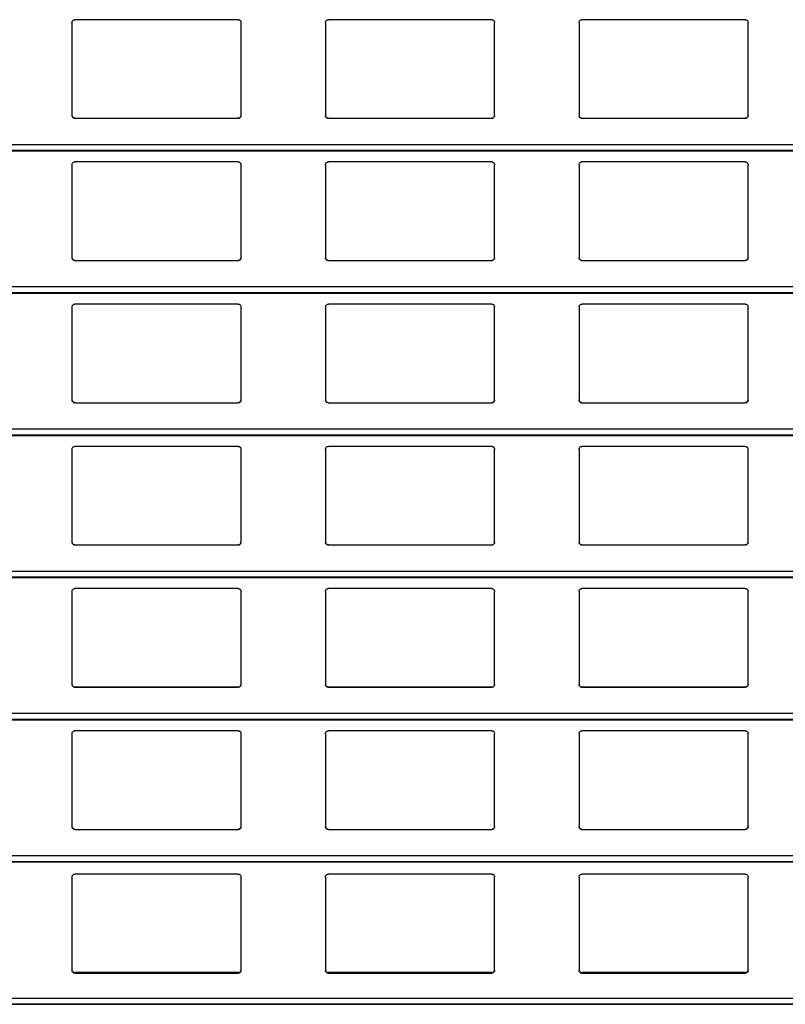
# Model space of a CAD drawing. Header units: millimetres. Extents: x 26 to 422, y 4 to 419.
# Tile 17 of 83: x 221.48 to 226.92, y 355.18 to 362.18. Entities that reach past the tile are written whole.
import ezdxf

# ---------------------------------------------------------------- set-up
doc = ezdxf.new("R2010")
doc.units = ezdxf.units.MM

msp = doc.modelspace()

# ---------------------------------------------------------------- linework, layer by layer
at = {"color": 7, "linetype": 'Continuous', "lineweight": 25}
for p, q in [((221.8545, 362.1559), (221.8545, 361.4959)), ((223.0345, 362.1759), (221.8745, 362.1759)), ((223.0545, 361.4959), (223.0545, 362.1559)), ((223.6545, 362.1559), (223.6545, 361.4959)), ((224.8345, 362.1759), (223.6745, 362.1759)), ((224.8545, 361.4959), (224.8545, 362.1559)), ((225.4545, 362.1559), (225.4545, 361.4959)), ((226.6345, 362.1759), (225.4745, 362.1759)), ((226.6545, 361.4959), (226.6545, 362.1559)), ((221.8745, 361.4759), (223.0345, 361.4759)), ((223.6745, 361.4759), (224.8345, 361.4759)), ((225.4745, 361.4759), (226.6345, 361.4759)), ((210.8795, 361.2442), (251.961, 361.2442)), ((223.0345, 361.1659), (221.8745, 361.1659)), ((224.8345, 361.1659), (223.6745, 361.1659)), ((226.6345, 361.1659), (225.4745, 361.1659)), ((221.8545, 361.1459), (221.8545, 360.4859)), ((223.0545, 360.4859), (223.0545, 361.1459)), ((223.6545, 361.1459), (223.6545, 360.4859)), ((224.8545, 360.4859), (224.8545, 361.1459)), ((225.4545, 361.1459), (225.4545, 360.4859)), ((226.6545, 360.4859), (226.6545, 361.1459)), ((221.8745, 360.4659), (223.0345, 360.4659)), ((223.6745, 360.4659), (224.8345, 360.4659)), ((225.4745, 360.4659), (226.6345, 360.4659)), ((210.8795, 360.2342), (251.961, 360.2342)), ((221.8545, 360.1359), (221.8545, 359.4759)), ((223.0345, 360.1559), (221.8745, 360.1559)), ((223.0545, 359.4759), (223.0545, 360.1359)), ((223.6545, 360.1359), (223.6545, 359.4759)), ((224.8345, 360.1559), (223.6745, 360.1559)), ((224.8545, 359.4759), (224.8545, 360.1359)), ((225.4545, 360.1359), (225.4545, 359.4759)), ((226.6345, 360.1559), (225.4745, 360.1559)), ((226.6545, 359.4759), (226.6545, 360.1359)), ((221.8745, 359.4559), (223.0345, 359.4559)), ((223.6745, 359.4559), (224.8345, 359.4559)), ((225.4745, 359.4559), (226.6345, 359.4559)), ((210.8795, 359.2242), (251.961, 359.2242)), ((223.0345, 359.1459), (221.8745, 359.1459)), ((224.8345, 359.1459), (223.6745, 359.1459)), ((226.6345, 359.1459), (225.4745, 359.1459)), ((221.8545, 359.1259), (221.8545, 358.4659)), ((223.0545, 358.4659), (223.0545, 359.1259)), ((223.6545, 359.1259), (223.6545, 358.4659)), ((224.8545, 358.4659), (224.8545, 359.1259)), ((225.4545, 359.1259), (225.4545, 358.4659)), ((226.6545, 358.4659), (226.6545, 359.1259)), ((221.8745, 358.4459), (223.0345, 358.4459)), ((223.6745, 358.4459), (224.8345, 358.4459)), ((225.4745, 358.4459), (226.6345, 358.4459)), ((210.8795, 358.2142), (251.961, 358.2142)), ((221.8545, 358.1159), (221.8545, 357.4559)), ((223.0345, 358.1359), (221.8745, 358.1359)), ((223.0545, 357.4559), (223.0545, 358.1159)), ((223.6545, 358.1159), (223.6545, 357.4559)), ((224.8345, 358.1359), (223.6745, 358.1359)), ((224.8545, 357.4559), (224.8545, 358.1159)), ((225.4545, 358.1159), (225.4545, 357.4559)), ((226.6345, 358.1359), (225.4745, 358.1359)), ((226.6545, 357.4559), (226.6545, 358.1159)), ((221.8745, 357.4359), (223.0345, 357.4359)), ((221.8745, 357.4359), (221.8745, 357.4359)), ((223.0345, 357.4359), (221.8745, 357.4359)), ((223.0345, 357.4359), (223.0345, 357.4359)), ((223.6745, 357.4359), (224.8345, 357.4359)), ((223.6745, 357.4359), (223.6745, 357.4359)), ((224.8345, 357.4359), (223.6745, 357.4359)), ((224.8345, 357.4359), (224.8345, 357.4359)), ((225.4745, 357.4359), (226.6345, 357.4359)), ((225.4745, 357.4359), (225.4745, 357.4359)), ((226.6345, 357.4359), (225.4745, 357.4359)), ((226.6345, 357.4359), (226.6345, 357.4359)), ((210.8795, 357.2042), (251.961, 357.2042)), ((221.8545, 357.1059), (221.8545, 356.4459)), ((223.0345, 357.1259), (221.8745, 357.1259)), ((223.0545, 356.4459), (223.0545, 357.1059)), ((223.6545, 357.1059), (223.6545, 356.4459)), ((224.8345, 357.1259), (223.6745, 357.1259)), ((224.8545, 356.4459), (224.8545, 357.1059)), ((225.4545, 357.1059), (225.4545, 356.4459)), ((226.6345, 357.1259), (225.4745, 357.1259)), ((226.6545, 356.4459), (226.6545, 357.1059)), ((221.8745, 356.4259), (223.0345, 356.4259)), ((223.6745, 356.4259), (224.8345, 356.4259)), ((225.4745, 356.4259), (226.6345, 356.4259)), ((210.8795, 356.1942), (251.961, 356.1942)), ((221.8545, 356.0876), (221.8545, 355.4243)), ((223.0345, 356.1083), (221.8745, 356.1083)), ((223.0545, 355.4243), (223.0545, 356.0876)), ((223.6545, 356.0876), (223.6545, 355.4243)), ((224.8345, 356.1083), (223.6745, 356.1083)), ((224.8545, 355.4243), (224.8545, 356.0876)), ((225.4545, 356.0876), (225.4545, 355.4243)), ((226.6345, 356.1083), (225.4745, 356.1083)), ((226.6545, 355.4243), (226.6545, 356.0876)), ((221.8745, 355.4084), (221.8745, 355.4048)), ((223.0345, 355.4084), (221.8745, 355.4084)), ((221.8745, 355.4048), (223.0345, 355.4048)), ((223.0345, 355.4048), (223.0345, 355.4084)), ((223.6745, 355.4084), (223.6745, 355.4048)), ((224.8345, 355.4084), (223.6745, 355.4084)), ((223.6745, 355.4048), (224.8345, 355.4048)), ((224.8345, 355.4048), (224.8345, 355.4084)), ((225.4745, 355.4084), (225.4745, 355.4048)), ((226.6345, 355.4084), (225.4745, 355.4084)), ((225.4745, 355.4048), (226.6345, 355.4048)), ((226.6345, 355.4048), (226.6345, 355.4084)), ((210.8795, 355.1836), (251.961, 355.1836))]:
    msp.add_line(p, q, dxfattribs=at)
at = {"color": 8, "linetype": 'Continuous', "lineweight": 25}
for p, q in [((251.961, 361.2883), (210.8795, 361.2883)), ((251.961, 361.2461), (210.8795, 361.2461)), ((251.961, 360.2783), (210.8795, 360.2783)), ((251.961, 360.2361), (210.8795, 360.2361)), ((251.961, 359.2683), (210.8795, 359.2683)), ((251.961, 359.2261), (210.8795, 359.2261)), ((251.961, 358.2583), (210.8795, 358.2583)), ((251.961, 358.2161), (210.8795, 358.2161)), ((251.961, 357.2483), (210.8795, 357.2483)), ((251.961, 357.2061), (210.8795, 357.2061)), ((251.961, 356.2383), (210.8795, 356.2383)), ((251.961, 356.1961), (210.8795, 356.1961)), ((251.961, 355.2238), (210.8795, 355.2238)), ((251.961, 355.185), (210.8795, 355.185))]:
    msp.add_line(p, q, dxfattribs=at)
at = {"color": 7, "linetype": 'Continuous', "lineweight": 25}
for points, knots in [([(221.8545, 362.1559), (221.8547, 362.1584), (221.8552, 362.1632), (221.8592, 362.1696), (221.865, 362.174), (221.8705, 362.1758), (221.8736, 362.1759), (221.8745, 362.1759)], [0, 0, 0, 0, 0.241256, 0.482863, 0.713492, 0.923012, 1, 1, 1, 1]), ([(223.0345, 362.1759), (223.0366, 362.1758), (223.0408, 362.1754), (223.0464, 362.1724), (223.0509, 362.1679), (223.0539, 362.1622), (223.0543, 362.158), (223.0545, 362.1559)], [0, 0, 0, 0, 0.1910363, 0.3817323, 0.5798229, 0.7953911, 1, 1, 1, 1]), ([(223.6545, 362.1559), (223.6547, 362.1584), (223.6552, 362.1632), (223.6592, 362.1696), (223.665, 362.174), (223.6705, 362.1758), (223.6736, 362.1759), (223.6745, 362.1759)], [0, 0, 0, 0, 0.241289, 0.48293, 0.713591, 0.923001, 1, 1, 1, 1]), ([(224.8345, 362.1759), (224.8366, 362.1758), (224.8408, 362.1754), (224.8464, 362.1724), (224.8509, 362.1679), (224.8539, 362.1622), (224.8543, 362.158), (224.8545, 362.1559)], [0, 0, 0, 0, 0.190913, 0.381628, 0.579739, 0.795391, 1, 1, 1, 1]), ([(225.4545, 362.1559), (225.4547, 362.1584), (225.4552, 362.1632), (225.4592, 362.1696), (225.465, 362.174), (225.4705, 362.1758), (225.4736, 362.1759), (225.4745, 362.1759)], [0, 0, 0, 0, 0.241289, 0.48293, 0.713591, 0.923001, 1, 1, 1, 1]), ([(226.6345, 362.1759), (226.6366, 362.1758), (226.6408, 362.1754), (226.6464, 362.1724), (226.6509, 362.1679), (226.6539, 362.1622), (226.6543, 362.158), (226.6545, 362.1559)], [0, 0, 0, 0, 0.190906, 0.381614, 0.579816, 0.795398, 1, 1, 1, 1]), ([(221.8745, 361.4759), (221.8723, 361.4762), (221.8679, 361.4766), (221.862, 361.4799), (221.8574, 361.4848), (221.8549, 361.4904), (221.8546, 361.4943), (221.8545, 361.4959)], [0, 0, 0, 0, 0.207863, 0.415722, 0.626094, 0.841743, 1, 1, 1, 1]), ([(221.8545, 361.4959), (221.8547, 361.4936), (221.8551, 361.4888), (221.8579, 361.4849), (221.8594, 361.4828)], [0, 0, 0, 0, 0.484652, 1, 1, 1, 1]), ([(221.8594, 361.4828), (221.861, 361.4813), (221.8643, 361.4782), (221.8698, 361.4762), (221.8733, 361.476), (221.8745, 361.4759)], [0, 0, 0, 0, 0.3966355, 0.7938818, 1, 1, 1, 1]), ([(223.0545, 361.4959), (223.0542, 361.4937), (223.0538, 361.4891), (223.0502, 361.483), (223.0449, 361.4785), (223.0393, 361.4762), (223.0358, 361.476), (223.0345, 361.4759)], [0, 0, 0, 0, 0.221307, 0.442652, 0.661983, 0.876061, 1, 1, 1, 1]), ([(223.0345, 361.4759), (223.0366, 361.4762), (223.041, 361.4766), (223.0461, 361.4793), (223.0486, 361.4818), (223.0496, 361.4828)], [0, 0, 0, 0, 0.376004, 0.751172, 1, 1, 1, 1]), ([(223.0496, 361.4828), (223.0509, 361.4847), (223.0538, 361.4887), (223.0542, 361.4935), (223.0545, 361.4959)], [0, 0, 0, 0, 0.480483, 1, 1, 1, 1]), ([(223.6745, 361.4759), (223.6723, 361.4762), (223.6679, 361.4766), (223.662, 361.4799), (223.6574, 361.4848), (223.6549, 361.4904), (223.6546, 361.4943), (223.6545, 361.4959)], [0, 0, 0, 0, 0.20789, 0.415645, 0.626045, 0.841722, 1, 1, 1, 1]), ([(223.6545, 361.4959), (223.6547, 361.4936), (223.6551, 361.4888), (223.6579, 361.4849), (223.6594, 361.4828)], [0, 0, 0, 0, 0.484624, 1, 1, 1, 1]), ([(223.6594, 361.4828), (223.661, 361.4813), (223.6643, 361.4782), (223.6698, 361.4762), (223.6733, 361.476), (223.6745, 361.4759)], [0, 0, 0, 0, 0.3966355, 0.7938818, 1, 1, 1, 1]), ([(224.8545, 361.4959), (224.8542, 361.4937), (224.8538, 361.4891), (224.8502, 361.483), (224.8449, 361.4785), (224.8393, 361.4762), (224.8358, 361.476), (224.8345, 361.4759)], [0, 0, 0, 0, 0.22134, 0.442718, 0.662083, 0.876192, 1, 1, 1, 1]), ([(224.8345, 361.4759), (224.8366, 361.4762), (224.841, 361.4766), (224.8461, 361.4793), (224.8486, 361.4818), (224.8496, 361.4828)], [0, 0, 0, 0, 0.3757432, 0.7511646, 1, 1, 1, 1]), ([(224.8496, 361.4828), (224.8509, 361.4847), (224.8538, 361.4887), (224.8542, 361.4935), (224.8545, 361.4959)], [0, 0, 0, 0, 0.480511, 1, 1, 1, 1]), ([(225.4745, 361.4759), (225.4723, 361.4762), (225.4679, 361.4766), (225.462, 361.4799), (225.4574, 361.4848), (225.4549, 361.4904), (225.4546, 361.4943), (225.4545, 361.4959)], [0, 0, 0, 0, 0.20789, 0.415645, 0.626045, 0.841722, 1, 1, 1, 1]), ([(225.4545, 361.4959), (225.4547, 361.4936), (225.4551, 361.4888), (225.4579, 361.4849), (225.4594, 361.4828)], [0, 0, 0, 0, 0.484731, 1, 1, 1, 1]), ([(225.4594, 361.4828), (225.461, 361.4813), (225.4643, 361.4782), (225.4698, 361.4762), (225.4733, 361.476), (225.4745, 361.4759)], [0, 0, 0, 0, 0.396872, 0.794144, 1, 1, 1, 1]), ([(226.6545, 361.4959), (226.6542, 361.4937), (226.6538, 361.4891), (226.6502, 361.483), (226.6449, 361.4785), (226.6393, 361.4762), (226.6358, 361.476), (226.6345, 361.4759)], [0, 0, 0, 0, 0.22134, 0.442718, 0.662083, 0.876192, 1, 1, 1, 1]), ([(226.6345, 361.4759), (226.6366, 361.4762), (226.641, 361.4766), (226.6461, 361.4793), (226.6486, 361.4818), (226.6496, 361.4828)], [0, 0, 0, 0, 0.376004, 0.751172, 1, 1, 1, 1]), ([(226.6496, 361.4828), (226.6509, 361.4847), (226.6538, 361.4887), (226.6542, 361.4935), (226.6545, 361.4959)], [0, 0, 0, 0, 0.480511, 1, 1, 1, 1]), ([(221.8545, 361.1459), (221.8547, 361.1484), (221.8552, 361.1532), (221.8592, 361.1596), (221.865, 361.164), (221.8705, 361.1658), (221.8736, 361.1659), (221.8745, 361.1659)], [0, 0, 0, 0, 0.241272, 0.482864, 0.713493, 0.923012, 1, 1, 1, 1]), ([(223.0345, 361.1659), (223.0366, 361.1658), (223.0408, 361.1654), (223.0464, 361.1624), (223.0509, 361.1579), (223.0539, 361.1522), (223.0543, 361.148), (223.0545, 361.1459)], [0, 0, 0, 0, 0.191032, 0.381726, 0.579827, 0.795393, 1, 1, 1, 1]), ([(223.6545, 361.1459), (223.6547, 361.1484), (223.6552, 361.1532), (223.6592, 361.1596), (223.665, 361.164), (223.6705, 361.1658), (223.6736, 361.1659), (223.6745, 361.1659)], [0, 0, 0, 0, 0.241305, 0.482931, 0.713591, 0.923002, 1, 1, 1, 1]), ([(224.8345, 361.1659), (224.8366, 361.1658), (224.8408, 361.1654), (224.8464, 361.1624), (224.8509, 361.1579), (224.8539, 361.1522), (224.8543, 361.148), (224.8545, 361.1459)], [0, 0, 0, 0, 0.190908, 0.3816218, 0.5797428, 0.7953926, 1, 1, 1, 1]), ([(225.4545, 361.1459), (225.4547, 361.1484), (225.4552, 361.1532), (225.4592, 361.1596), (225.465, 361.164), (225.4705, 361.1658), (225.4736, 361.1659), (225.4745, 361.1659)], [0, 0, 0, 0, 0.241305, 0.482931, 0.713591, 0.923002, 1, 1, 1, 1]), ([(226.6345, 361.1659), (226.6366, 361.1658), (226.6408, 361.1654), (226.6464, 361.1624), (226.6509, 361.1579), (226.6539, 361.1522), (226.6543, 361.148), (226.6545, 361.1459)], [0, 0, 0, 0, 0.1909009, 0.3816076, 0.57982, 0.7954002, 1, 1, 1, 1]), ([(221.8745, 360.4659), (221.8723, 360.4662), (221.8679, 360.4666), (221.862, 360.4699), (221.8574, 360.4748), (221.8549, 360.4804), (221.8546, 360.4843), (221.8545, 360.4859)], [0, 0, 0, 0, 0.2078588, 0.4157147, 0.6260831, 0.8417279, 1, 1, 1, 1]), ([(221.8545, 360.4859), (221.8547, 360.4836), (221.8551, 360.4788), (221.8579, 360.4749), (221.8594, 360.4728)], [0, 0, 0, 0, 0.484673, 1, 1, 1, 1]), ([(221.8594, 360.4728), (221.861, 360.4713), (221.8643, 360.4682), (221.8698, 360.4662), (221.8733, 360.466), (221.8745, 360.4659)], [0, 0, 0, 0, 0.396639, 0.793877, 1, 1, 1, 1]), ([(223.0545, 360.4859), (223.0542, 360.4837), (223.0538, 360.4791), (223.0502, 360.473), (223.0449, 360.4685), (223.0393, 360.4662), (223.0358, 360.466), (223.0345, 360.4659)], [0, 0, 0, 0, 0.221303, 0.442661, 0.661989, 0.876063, 1, 1, 1, 1]), ([(223.0345, 360.4659), (223.0366, 360.4662), (223.041, 360.4666), (223.0461, 360.4693), (223.0486, 360.4718), (223.0496, 360.4728)], [0, 0, 0, 0, 0.376004, 0.751172, 1, 1, 1, 1]), ([(223.0496, 360.4728), (223.0509, 360.4747), (223.0538, 360.4787), (223.0542, 360.4835), (223.0545, 360.4859)], [0, 0, 0, 0, 0.480464, 1, 1, 1, 1]), ([(223.6745, 360.4659), (223.6723, 360.4662), (223.6679, 360.4666), (223.662, 360.4699), (223.6574, 360.4748), (223.6549, 360.4804), (223.6546, 360.4843), (223.6545, 360.4859)], [0, 0, 0, 0, 0.207886, 0.415638, 0.626034, 0.841707, 1, 1, 1, 1]), ([(223.6545, 360.4859), (223.6547, 360.4836), (223.6551, 360.4788), (223.6579, 360.4749), (223.6594, 360.4728)], [0, 0, 0, 0, 0.484644, 1, 1, 1, 1]), ([(223.6594, 360.4728), (223.661, 360.4713), (223.6643, 360.4682), (223.6698, 360.4662), (223.6733, 360.466), (223.6745, 360.4659)], [0, 0, 0, 0, 0.396639, 0.793877, 1, 1, 1, 1]), ([(224.8545, 360.4859), (224.8542, 360.4837), (224.8538, 360.4791), (224.8502, 360.473), (224.8449, 360.4685), (224.8393, 360.4662), (224.8358, 360.466), (224.8345, 360.4659)], [0, 0, 0, 0, 0.221337, 0.442727, 0.662088, 0.876194, 1, 1, 1, 1]), ([(224.8345, 360.4659), (224.8366, 360.4662), (224.841, 360.4666), (224.8461, 360.4693), (224.8486, 360.4718), (224.8496, 360.4728)], [0, 0, 0, 0, 0.3757432, 0.7511646, 1, 1, 1, 1]), ([(224.8496, 360.4728), (224.8509, 360.4747), (224.8538, 360.4787), (224.8542, 360.4835), (224.8545, 360.4859)], [0, 0, 0, 0, 0.480492, 1, 1, 1, 1]), ([(225.4745, 360.4659), (225.4723, 360.4662), (225.4679, 360.4666), (225.462, 360.4699), (225.4574, 360.4748), (225.4549, 360.4804), (225.4546, 360.4843), (225.4545, 360.4859)], [0, 0, 0, 0, 0.207886, 0.415638, 0.626034, 0.841707, 1, 1, 1, 1]), ([(225.4545, 360.4859), (225.4547, 360.4836), (225.4551, 360.4788), (225.4579, 360.4749), (225.4594, 360.4728)], [0, 0, 0, 0, 0.484751, 1, 1, 1, 1]), ([(225.4594, 360.4728), (225.461, 360.4713), (225.4643, 360.4682), (225.4698, 360.4662), (225.4733, 360.466), (225.4745, 360.4659)], [0, 0, 0, 0, 0.396875, 0.794139, 1, 1, 1, 1]), ([(226.6545, 360.4859), (226.6542, 360.4837), (226.6538, 360.4791), (226.6502, 360.473), (226.6449, 360.4685), (226.6393, 360.4662), (226.6358, 360.466), (226.6345, 360.4659)], [0, 0, 0, 0, 0.221337, 0.442727, 0.662088, 0.876194, 1, 1, 1, 1]), ([(226.6345, 360.4659), (226.6366, 360.4662), (226.641, 360.4666), (226.6461, 360.4693), (226.6486, 360.4718), (226.6496, 360.4728)], [0, 0, 0, 0, 0.376004, 0.751172, 1, 1, 1, 1]), ([(226.6496, 360.4728), (226.6509, 360.4747), (226.6538, 360.4787), (226.6542, 360.4835), (226.6545, 360.4859)], [0, 0, 0, 0, 0.480492, 1, 1, 1, 1]), ([(221.8545, 360.1359), (221.8547, 360.1384), (221.8552, 360.1432), (221.8592, 360.1496), (221.865, 360.154), (221.8705, 360.1558), (221.8736, 360.1559), (221.8745, 360.1559)], [0, 0, 0, 0, 0.241269, 0.482874, 0.71349, 0.923013, 1, 1, 1, 1]), ([(223.0345, 360.1559), (223.0366, 360.1558), (223.0408, 360.1554), (223.0464, 360.1524), (223.0509, 360.1479), (223.0539, 360.1422), (223.0543, 360.138), (223.0545, 360.1359)], [0, 0, 0, 0, 0.191034, 0.381728, 0.579828, 0.795394, 1, 1, 1, 1]), ([(223.6545, 360.1359), (223.6547, 360.1384), (223.6552, 360.1432), (223.6592, 360.1496), (223.665, 360.154), (223.6705, 360.1558), (223.6736, 360.1559), (223.6745, 360.1559)], [0, 0, 0, 0, 0.241303, 0.482941, 0.713589, 0.923002, 1, 1, 1, 1]), ([(224.8345, 360.1559), (224.8366, 360.1558), (224.8408, 360.1554), (224.8464, 360.1524), (224.8509, 360.1479), (224.8539, 360.1422), (224.8543, 360.138), (224.8545, 360.1359)], [0, 0, 0, 0, 0.19091, 0.381624, 0.579744, 0.795393, 1, 1, 1, 1]), ([(225.4545, 360.1359), (225.4547, 360.1384), (225.4552, 360.1432), (225.4592, 360.1496), (225.465, 360.154), (225.4705, 360.1558), (225.4736, 360.1559), (225.4745, 360.1559)], [0, 0, 0, 0, 0.241303, 0.482941, 0.713589, 0.923002, 1, 1, 1, 1]), ([(226.6345, 360.1559), (226.6366, 360.1558), (226.6408, 360.1554), (226.6464, 360.1524), (226.6509, 360.1479), (226.6539, 360.1422), (226.6543, 360.138), (226.6545, 360.1359)], [0, 0, 0, 0, 0.190903, 0.381609, 0.579821, 0.795401, 1, 1, 1, 1]), ([(221.8745, 359.4559), (221.8723, 359.4562), (221.8679, 359.4566), (221.862, 359.4599), (221.8574, 359.4648), (221.8549, 359.4704), (221.8546, 359.4743), (221.8545, 359.4759)], [0, 0, 0, 0, 0.2078588, 0.4157147, 0.6260831, 0.8417279, 1, 1, 1, 1]), ([(221.8545, 359.4759), (221.8547, 359.4736), (221.8551, 359.4688), (221.8579, 359.4649), (221.8594, 359.4628)], [0, 0, 0, 0, 0.484689, 1, 1, 1, 1]), ([(221.8594, 359.4628), (221.861, 359.4613), (221.8643, 359.4582), (221.8698, 359.4562), (221.8733, 359.456), (221.8745, 359.4559)], [0, 0, 0, 0, 0.396634, 0.793879, 1, 1, 1, 1]), ([(223.0545, 359.4759), (223.0542, 359.4737), (223.0538, 359.4691), (223.0502, 359.463), (223.0449, 359.4585), (223.0393, 359.4562), (223.0358, 359.456), (223.0345, 359.4559)], [0, 0, 0, 0, 0.221305, 0.442663, 0.66198, 0.876062, 1, 1, 1, 1]), ([(223.0345, 359.4559), (223.0366, 359.4562), (223.041, 359.4566), (223.0461, 359.4593), (223.0486, 359.4618), (223.0496, 359.4628)], [0, 0, 0, 0, 0.375996, 0.751155, 1, 1, 1, 1]), ([(223.0496, 359.4628), (223.0509, 359.4647), (223.0538, 359.4687), (223.0542, 359.4735), (223.0545, 359.4759)], [0, 0, 0, 0, 0.480446, 1, 1, 1, 1]), ([(223.6745, 359.4559), (223.6723, 359.4562), (223.6679, 359.4566), (223.662, 359.4599), (223.6574, 359.4648), (223.6549, 359.4704), (223.6546, 359.4743), (223.6545, 359.4759)], [0, 0, 0, 0, 0.207886, 0.415638, 0.626034, 0.841707, 1, 1, 1, 1]), ([(223.6545, 359.4759), (223.6547, 359.4736), (223.6551, 359.4688), (223.6579, 359.4649), (223.6594, 359.4628)], [0, 0, 0, 0, 0.484661, 1, 1, 1, 1]), ([(223.6594, 359.4628), (223.661, 359.4613), (223.6643, 359.4582), (223.6698, 359.4562), (223.6733, 359.456), (223.6745, 359.4559)], [0, 0, 0, 0, 0.396634, 0.793879, 1, 1, 1, 1]), ([(224.8545, 359.4759), (224.8542, 359.4737), (224.8538, 359.4691), (224.8502, 359.463), (224.8449, 359.4585), (224.8393, 359.4562), (224.8358, 359.456), (224.8345, 359.4559)], [0, 0, 0, 0, 0.221338, 0.442729, 0.662079, 0.876193, 1, 1, 1, 1]), ([(224.8345, 359.4559), (224.8366, 359.4562), (224.841, 359.4566), (224.8461, 359.4593), (224.8486, 359.4618), (224.8496, 359.4628)], [0, 0, 0, 0, 0.375734, 0.751147, 1, 1, 1, 1]), ([(224.8496, 359.4628), (224.8509, 359.4647), (224.8538, 359.4687), (224.8542, 359.4735), (224.8545, 359.4759)], [0, 0, 0, 0, 0.480474, 1, 1, 1, 1]), ([(225.4745, 359.4559), (225.4723, 359.4562), (225.4679, 359.4566), (225.462, 359.4599), (225.4574, 359.4648), (225.4549, 359.4704), (225.4546, 359.4743), (225.4545, 359.4759)], [0, 0, 0, 0, 0.207886, 0.415638, 0.626034, 0.841707, 1, 1, 1, 1]), ([(225.4545, 359.4759), (225.4547, 359.4736), (225.4551, 359.4688), (225.4579, 359.4649), (225.4594, 359.4628)], [0, 0, 0, 0, 0.484768, 1, 1, 1, 1]), ([(225.4594, 359.4628), (225.461, 359.4613), (225.4643, 359.4582), (225.4698, 359.4562), (225.4733, 359.456), (225.4745, 359.4559)], [0, 0, 0, 0, 0.396871, 0.794142, 1, 1, 1, 1]), ([(226.6545, 359.4759), (226.6542, 359.4737), (226.6538, 359.4691), (226.6502, 359.463), (226.6449, 359.4585), (226.6393, 359.4562), (226.6358, 359.456), (226.6345, 359.4559)], [0, 0, 0, 0, 0.221338, 0.442729, 0.662079, 0.876193, 1, 1, 1, 1]), ([(226.6345, 359.4559), (226.6366, 359.4562), (226.641, 359.4566), (226.6461, 359.4593), (226.6486, 359.4618), (226.6496, 359.4628)], [0, 0, 0, 0, 0.375996, 0.751155, 1, 1, 1, 1]), ([(226.6496, 359.4628), (226.6509, 359.4647), (226.6538, 359.4687), (226.6542, 359.4735), (226.6545, 359.4759)], [0, 0, 0, 0, 0.480474, 1, 1, 1, 1]), ([(221.8545, 359.1259), (221.8547, 359.1284), (221.8552, 359.1332), (221.8592, 359.1396), (221.865, 359.144), (221.8705, 359.1458), (221.8736, 359.1459), (221.8745, 359.1459)], [0, 0, 0, 0, 0.241269, 0.482874, 0.71349, 0.923013, 1, 1, 1, 1]), ([(223.0345, 359.1459), (223.0366, 359.1458), (223.0408, 359.1454), (223.0464, 359.1424), (223.0509, 359.1379), (223.0539, 359.1322), (223.0543, 359.128), (223.0545, 359.1259)], [0, 0, 0, 0, 0.191034, 0.381728, 0.579828, 0.795394, 1, 1, 1, 1]), ([(223.6545, 359.1259), (223.6547, 359.1284), (223.6552, 359.1332), (223.6592, 359.1396), (223.665, 359.144), (223.6705, 359.1458), (223.6736, 359.1459), (223.6745, 359.1459)], [0, 0, 0, 0, 0.241303, 0.482941, 0.713589, 0.923002, 1, 1, 1, 1]), ([(224.8345, 359.1459), (224.8366, 359.1458), (224.8408, 359.1454), (224.8464, 359.1424), (224.8509, 359.1379), (224.8539, 359.1322), (224.8543, 359.128), (224.8545, 359.1259)], [0, 0, 0, 0, 0.19091, 0.381624, 0.579744, 0.795393, 1, 1, 1, 1]), ([(225.4545, 359.1259), (225.4547, 359.1284), (225.4552, 359.1332), (225.4592, 359.1396), (225.465, 359.144), (225.4705, 359.1458), (225.4736, 359.1459), (225.4745, 359.1459)], [0, 0, 0, 0, 0.241303, 0.482941, 0.713589, 0.923002, 1, 1, 1, 1]), ([(226.6345, 359.1459), (226.6366, 359.1458), (226.6408, 359.1454), (226.6464, 359.1424), (226.6509, 359.1379), (226.6539, 359.1322), (226.6543, 359.128), (226.6545, 359.1259)], [0, 0, 0, 0, 0.190903, 0.381609, 0.579821, 0.795401, 1, 1, 1, 1]), ([(221.8745, 358.4459), (221.8723, 358.4462), (221.8679, 358.4466), (221.862, 358.4499), (221.8574, 358.4548), (221.8549, 358.4604), (221.8546, 358.4643), (221.8545, 358.4659)], [0, 0, 0, 0, 0.20786, 0.415718, 0.626081, 0.841736, 1, 1, 1, 1]), ([(221.8545, 358.4659), (221.8547, 358.4636), (221.8551, 358.4588), (221.8579, 358.4549), (221.8594, 358.4528)], [0, 0, 0, 0, 0.484663, 1, 1, 1, 1]), ([(221.8594, 358.4528), (221.861, 358.4513), (221.8643, 358.4482), (221.8698, 358.4462), (221.8733, 358.446), (221.8745, 358.4459)], [0, 0, 0, 0, 0.396628, 0.793878, 1, 1, 1, 1]), ([(223.0545, 358.4659), (223.0542, 358.4637), (223.0538, 358.4591), (223.0502, 358.453), (223.0449, 358.4485), (223.0393, 358.4462), (223.0358, 358.446), (223.0345, 358.4459)], [0, 0, 0, 0, 0.221305, 0.442663, 0.661981, 0.876063, 1, 1, 1, 1]), ([(223.0345, 358.4459), (223.0366, 358.4462), (223.041, 358.4466), (223.0461, 358.4493), (223.0486, 358.4518), (223.0496, 358.4528)], [0, 0, 0, 0, 0.376, 0.751174, 1, 1, 1, 1]), ([(223.0496, 358.4528), (223.0509, 358.4547), (223.0538, 358.4587), (223.0542, 358.4635), (223.0545, 358.4659)], [0, 0, 0, 0, 0.480473, 1, 1, 1, 1]), ([(223.6745, 358.4459), (223.6723, 358.4462), (223.6679, 358.4466), (223.662, 358.4499), (223.6574, 358.4548), (223.6549, 358.4604), (223.6546, 358.4643), (223.6545, 358.4659)], [0, 0, 0, 0, 0.207888, 0.415641, 0.626032, 0.841715, 1, 1, 1, 1]), ([(223.6545, 358.4659), (223.6547, 358.4636), (223.6551, 358.4588), (223.6579, 358.4549), (223.6594, 358.4528)], [0, 0, 0, 0, 0.484634, 1, 1, 1, 1]), ([(223.6594, 358.4528), (223.661, 358.4513), (223.6643, 358.4482), (223.6698, 358.4462), (223.6733, 358.446), (223.6745, 358.4459)], [0, 0, 0, 0, 0.396628, 0.793878, 1, 1, 1, 1]), ([(224.8545, 358.4659), (224.8542, 358.4637), (224.8538, 358.4591), (224.8502, 358.453), (224.8449, 358.4485), (224.8393, 358.4462), (224.8358, 358.446), (224.8345, 358.4459)], [0, 0, 0, 0, 0.221338, 0.44273, 0.66208, 0.876194, 1, 1, 1, 1]), ([(224.8345, 358.4459), (224.8366, 358.4462), (224.841, 358.4466), (224.8461, 358.4493), (224.8486, 358.4518), (224.8496, 358.4528)], [0, 0, 0, 0, 0.375738, 0.751166, 1, 1, 1, 1]), ([(224.8496, 358.4528), (224.8509, 358.4547), (224.8538, 358.4587), (224.8542, 358.4635), (224.8545, 358.4659)], [0, 0, 0, 0, 0.480501, 1, 1, 1, 1]), ([(225.4745, 358.4459), (225.4723, 358.4462), (225.4679, 358.4466), (225.462, 358.4499), (225.4574, 358.4548), (225.4549, 358.4604), (225.4546, 358.4643), (225.4545, 358.4659)], [0, 0, 0, 0, 0.207888, 0.415641, 0.626032, 0.841715, 1, 1, 1, 1]), ([(225.4545, 358.4659), (225.4547, 358.4636), (225.4551, 358.4588), (225.4579, 358.4549), (225.4594, 358.4528)], [0, 0, 0, 0, 0.484741, 1, 1, 1, 1]), ([(225.4594, 358.4528), (225.461, 358.4513), (225.4643, 358.4482), (225.4698, 358.4462), (225.4733, 358.446), (225.4745, 358.4459)], [0, 0, 0, 0, 0.396865, 0.794141, 1, 1, 1, 1]), ([(226.6545, 358.4659), (226.6542, 358.4637), (226.6538, 358.4591), (226.6502, 358.453), (226.6449, 358.4485), (226.6393, 358.4462), (226.6358, 358.446), (226.6345, 358.4459)], [0, 0, 0, 0, 0.221338, 0.44273, 0.66208, 0.876194, 1, 1, 1, 1]), ([(226.6345, 358.4459), (226.6366, 358.4462), (226.641, 358.4466), (226.6461, 358.4493), (226.6486, 358.4518), (226.6496, 358.4528)], [0, 0, 0, 0, 0.376, 0.751174, 1, 1, 1, 1]), ([(226.6496, 358.4528), (226.6509, 358.4547), (226.6538, 358.4587), (226.6542, 358.4635), (226.6545, 358.4659)], [0, 0, 0, 0, 0.480501, 1, 1, 1, 1]), ([(221.8545, 358.1159), (221.8547, 358.1184), (221.8552, 358.1232), (221.8592, 358.1296), (221.865, 358.134), (221.8705, 358.1358), (221.8736, 358.1359), (221.8745, 358.1359)], [0, 0, 0, 0, 0.241263, 0.482869, 0.713491, 0.923012, 1, 1, 1, 1]), ([(223.0345, 358.1359), (223.0366, 358.1358), (223.0408, 358.1354), (223.0464, 358.1324), (223.0509, 358.1279), (223.0539, 358.1222), (223.0543, 358.118), (223.0545, 358.1159)], [0, 0, 0, 0, 0.191035, 0.38173, 0.579825, 0.795392, 1, 1, 1, 1]), ([(223.6545, 358.1159), (223.6547, 358.1184), (223.6552, 358.1232), (223.6592, 358.1296), (223.665, 358.134), (223.6705, 358.1358), (223.6736, 358.1359), (223.6745, 358.1359)], [0, 0, 0, 0, 0.241296, 0.482935, 0.71359, 0.923002, 1, 1, 1, 1]), ([(224.8345, 358.1359), (224.8366, 358.1358), (224.8408, 358.1354), (224.8464, 358.1324), (224.8509, 358.1279), (224.8539, 358.1222), (224.8543, 358.118), (224.8545, 358.1159)], [0, 0, 0, 0, 0.190911, 0.381626, 0.579741, 0.795392, 1, 1, 1, 1]), ([(225.4545, 358.1159), (225.4547, 358.1184), (225.4552, 358.1232), (225.4592, 358.1296), (225.465, 358.134), (225.4705, 358.1358), (225.4736, 358.1359), (225.4745, 358.1359)], [0, 0, 0, 0, 0.241296, 0.482935, 0.71359, 0.923002, 1, 1, 1, 1]), ([(226.6345, 358.1359), (226.6366, 358.1358), (226.6408, 358.1354), (226.6464, 358.1324), (226.6509, 358.1279), (226.6539, 358.1222), (226.6543, 358.118), (226.6545, 358.1159)], [0, 0, 0, 0, 0.190904, 0.381612, 0.579819, 0.7954, 1, 1, 1, 1]), ([(221.8745, 357.4359), (221.8723, 357.4362), (221.8679, 357.4366), (221.862, 357.4399), (221.8574, 357.4448), (221.8549, 357.4504), (221.8546, 357.4543), (221.8545, 357.4559)], [0, 0, 0, 0, 0.207861, 0.415724, 0.626088, 0.841735, 1, 1, 1, 1]), ([(221.8545, 357.4559), (221.8547, 357.4536), (221.8551, 357.4488), (221.8579, 357.4449), (221.8594, 357.4428)], [0, 0, 0, 0, 0.484671, 1, 1, 1, 1]), ([(223.0545, 357.4559), (223.0542, 357.4537), (223.0538, 357.4491), (223.0502, 357.443), (223.0449, 357.4385), (223.0393, 357.4362), (223.0358, 357.436), (223.0345, 357.4359)], [0, 0, 0, 0, 0.2213058, 0.4426573, 0.6619818, 0.8760612, 1, 1, 1, 1]), ([(223.0496, 357.4428), (223.0509, 357.4447), (223.0538, 357.4487), (223.0542, 357.4535), (223.0545, 357.4559)], [0, 0, 0, 0, 0.480464, 1, 1, 1, 1]), ([(223.6745, 357.4359), (223.6723, 357.4362), (223.6679, 357.4366), (223.662, 357.4399), (223.6574, 357.4448), (223.6549, 357.4504), (223.6546, 357.4543), (223.6545, 357.4559)], [0, 0, 0, 0, 0.2078886, 0.4156469, 0.6260387, 0.8417144, 1, 1, 1, 1]), ([(223.6545, 357.4559), (223.6547, 357.4536), (223.6551, 357.4488), (223.6579, 357.4449), (223.6594, 357.4428)], [0, 0, 0, 0, 0.4846427, 1, 1, 1, 1]), ([(224.8545, 357.4559), (224.8542, 357.4537), (224.8538, 357.4491), (224.8502, 357.443), (224.8449, 357.4385), (224.8393, 357.4362), (224.8358, 357.436), (224.8345, 357.4359)], [0, 0, 0, 0, 0.221339, 0.4427236, 0.662081, 0.8761925, 1, 1, 1, 1]), ([(224.8496, 357.4428), (224.8509, 357.4447), (224.8538, 357.4487), (224.8542, 357.4535), (224.8545, 357.4559)], [0, 0, 0, 0, 0.480493, 1, 1, 1, 1]), ([(225.4745, 357.4359), (225.4723, 357.4362), (225.4679, 357.4366), (225.462, 357.4399), (225.4574, 357.4448), (225.4549, 357.4504), (225.4546, 357.4543), (225.4545, 357.4559)], [0, 0, 0, 0, 0.2078886, 0.4156469, 0.6260387, 0.8417144, 1, 1, 1, 1]), ([(225.4545, 357.4559), (225.4547, 357.4536), (225.4551, 357.4488), (225.4579, 357.4449), (225.4594, 357.4428)], [0, 0, 0, 0, 0.48475, 1, 1, 1, 1]), ([(226.6545, 357.4559), (226.6542, 357.4537), (226.6538, 357.4491), (226.6502, 357.443), (226.6449, 357.4385), (226.6393, 357.4362), (226.6358, 357.436), (226.6345, 357.4359)], [0, 0, 0, 0, 0.221339, 0.4427236, 0.662081, 0.8761925, 1, 1, 1, 1]), ([(226.6496, 357.4428), (226.6509, 357.4447), (226.6538, 357.4487), (226.6542, 357.4535), (226.6545, 357.4559)], [0, 0, 0, 0, 0.480493, 1, 1, 1, 1]), ([(221.8594, 357.4428), (221.861, 357.4413), (221.8643, 357.4382), (221.8698, 357.4362), (221.8733, 357.436), (221.8745, 357.4359)], [0, 0, 0, 0, 0.3966355, 0.7938818, 1, 1, 1, 1]), ([(223.0345, 357.4359), (223.0366, 357.4362), (223.041, 357.4366), (223.0461, 357.4393), (223.0486, 357.4418), (223.0496, 357.4428)], [0, 0, 0, 0, 0.375998, 0.751163, 1, 1, 1, 1]), ([(223.6594, 357.4428), (223.661, 357.4413), (223.6643, 357.4382), (223.6698, 357.4362), (223.6733, 357.436), (223.6745, 357.4359)], [0, 0, 0, 0, 0.3966355, 0.7938818, 1, 1, 1, 1]), ([(224.8345, 357.4359), (224.8366, 357.4362), (224.841, 357.4366), (224.8461, 357.4393), (224.8486, 357.4418), (224.8496, 357.4428)], [0, 0, 0, 0, 0.375737, 0.751155, 1, 1, 1, 1]), ([(225.4594, 357.4428), (225.461, 357.4413), (225.4643, 357.4382), (225.4698, 357.4362), (225.4733, 357.436), (225.4745, 357.4359)], [0, 0, 0, 0, 0.396872, 0.794144, 1, 1, 1, 1]), ([(226.6345, 357.4359), (226.6366, 357.4362), (226.641, 357.4366), (226.6461, 357.4393), (226.6486, 357.4418), (226.6496, 357.4428)], [0, 0, 0, 0, 0.375998, 0.751163, 1, 1, 1, 1]), ([(221.8545, 357.1059), (221.8547, 357.1084), (221.8552, 357.1132), (221.8592, 357.1196), (221.865, 357.124), (221.8705, 357.1258), (221.8736, 357.1259), (221.8745, 357.1259)], [0, 0, 0, 0, 0.24127, 0.482868, 0.713495, 0.923013, 1, 1, 1, 1]), ([(223.0345, 357.1259), (223.0366, 357.1258), (223.0408, 357.1254), (223.0464, 357.1224), (223.0509, 357.1179), (223.0539, 357.1122), (223.0543, 357.108), (223.0545, 357.1059)], [0, 0, 0, 0, 0.191033, 0.381727, 0.579827, 0.795385, 1, 1, 1, 1]), ([(223.6545, 357.1059), (223.6547, 357.1084), (223.6552, 357.1132), (223.6592, 357.1196), (223.665, 357.124), (223.6705, 357.1258), (223.6736, 357.1259), (223.6745, 357.1259)], [0, 0, 0, 0, 0.241303, 0.482934, 0.713593, 0.923002, 1, 1, 1, 1]), ([(224.8345, 357.1259), (224.8366, 357.1258), (224.8408, 357.1254), (224.8464, 357.1224), (224.8509, 357.1179), (224.8539, 357.1122), (224.8543, 357.108), (224.8545, 357.1059)], [0, 0, 0, 0, 0.190909, 0.381622, 0.579743, 0.795385, 1, 1, 1, 1]), ([(225.4545, 357.1059), (225.4547, 357.1084), (225.4552, 357.1132), (225.4592, 357.1196), (225.465, 357.124), (225.4705, 357.1258), (225.4736, 357.1259), (225.4745, 357.1259)], [0, 0, 0, 0, 0.241303, 0.482934, 0.713593, 0.923002, 1, 1, 1, 1]), ([(226.6345, 357.1259), (226.6366, 357.1258), (226.6408, 357.1254), (226.6464, 357.1224), (226.6509, 357.1179), (226.6539, 357.1122), (226.6543, 357.108), (226.6545, 357.1059)], [0, 0, 0, 0, 0.190902, 0.381608, 0.57982, 0.795392, 1, 1, 1, 1]), ([(221.8745, 356.4259), (221.8723, 356.4262), (221.8679, 356.4266), (221.862, 356.4299), (221.8574, 356.4348), (221.8549, 356.4404), (221.8546, 356.4443), (221.8545, 356.4459)], [0, 0, 0, 0, 0.20786, 0.415718, 0.626081, 0.841736, 1, 1, 1, 1]), ([(221.8545, 356.4459), (221.8547, 356.4436), (221.8551, 356.4388), (221.8579, 356.4349), (221.8594, 356.4328)], [0, 0, 0, 0, 0.484663, 1, 1, 1, 1]), ([(221.8594, 356.4328), (221.861, 356.4313), (221.8643, 356.4282), (221.8698, 356.4262), (221.8733, 356.426), (221.8745, 356.4259)], [0, 0, 0, 0, 0.396637, 0.793879, 1, 1, 1, 1]), ([(223.0545, 356.4459), (223.0542, 356.4437), (223.0538, 356.4391), (223.0502, 356.433), (223.0449, 356.4285), (223.0393, 356.4262), (223.0358, 356.426), (223.0345, 356.4259)], [0, 0, 0, 0, 0.221304, 0.442662, 0.661985, 0.876063, 1, 1, 1, 1]), ([(223.0345, 356.4259), (223.0366, 356.4262), (223.041, 356.4266), (223.0461, 356.4293), (223.0486, 356.4318), (223.0496, 356.4328)], [0, 0, 0, 0, 0.376, 0.751174, 1, 1, 1, 1]), ([(223.0496, 356.4328), (223.0509, 356.4347), (223.0538, 356.4387), (223.0542, 356.4435), (223.0545, 356.4459)], [0, 0, 0, 0, 0.480473, 1, 1, 1, 1]), ([(223.6745, 356.4259), (223.6723, 356.4262), (223.6679, 356.4266), (223.662, 356.4299), (223.6574, 356.4348), (223.6549, 356.4404), (223.6546, 356.4443), (223.6545, 356.4459)], [0, 0, 0, 0, 0.207888, 0.415641, 0.626032, 0.841715, 1, 1, 1, 1]), ([(223.6545, 356.4459), (223.6547, 356.4436), (223.6551, 356.4388), (223.6579, 356.4349), (223.6594, 356.4328)], [0, 0, 0, 0, 0.484634, 1, 1, 1, 1]), ([(223.6594, 356.4328), (223.661, 356.4313), (223.6643, 356.4282), (223.6698, 356.4262), (223.6733, 356.426), (223.6745, 356.4259)], [0, 0, 0, 0, 0.396637, 0.793879, 1, 1, 1, 1]), ([(224.8545, 356.4459), (224.8542, 356.4437), (224.8538, 356.4391), (224.8502, 356.433), (224.8449, 356.4285), (224.8393, 356.4262), (224.8358, 356.426), (224.8345, 356.4259)], [0, 0, 0, 0, 0.221337, 0.442728, 0.662084, 0.876194, 1, 1, 1, 1]), ([(224.8345, 356.4259), (224.8366, 356.4262), (224.841, 356.4266), (224.8461, 356.4293), (224.8486, 356.4318), (224.8496, 356.4328)], [0, 0, 0, 0, 0.375738, 0.751166, 1, 1, 1, 1]), ([(224.8496, 356.4328), (224.8509, 356.4347), (224.8538, 356.4387), (224.8542, 356.4435), (224.8545, 356.4459)], [0, 0, 0, 0, 0.480501, 1, 1, 1, 1]), ([(225.4745, 356.4259), (225.4723, 356.4262), (225.4679, 356.4266), (225.462, 356.4299), (225.4574, 356.4348), (225.4549, 356.4404), (225.4546, 356.4443), (225.4545, 356.4459)], [0, 0, 0, 0, 0.207888, 0.415641, 0.626032, 0.841715, 1, 1, 1, 1]), ([(225.4545, 356.4459), (225.4547, 356.4436), (225.4551, 356.4388), (225.4579, 356.4349), (225.4594, 356.4328)], [0, 0, 0, 0, 0.484741, 1, 1, 1, 1]), ([(225.4594, 356.4328), (225.461, 356.4313), (225.4643, 356.4282), (225.4698, 356.4262), (225.4733, 356.426), (225.4745, 356.4259)], [0, 0, 0, 0, 0.396874, 0.794142, 1, 1, 1, 1]), ([(226.6545, 356.4459), (226.6542, 356.4437), (226.6538, 356.4391), (226.6502, 356.433), (226.6449, 356.4285), (226.6393, 356.4262), (226.6358, 356.426), (226.6345, 356.4259)], [0, 0, 0, 0, 0.221337, 0.442728, 0.662084, 0.876194, 1, 1, 1, 1]), ([(226.6345, 356.4259), (226.6366, 356.4262), (226.641, 356.4266), (226.6461, 356.4293), (226.6486, 356.4318), (226.6496, 356.4328)], [0, 0, 0, 0, 0.376, 0.751174, 1, 1, 1, 1]), ([(226.6496, 356.4328), (226.6509, 356.4347), (226.6538, 356.4387), (226.6542, 356.4435), (226.6545, 356.4459)], [0, 0, 0, 0, 0.480501, 1, 1, 1, 1]), ([(221.8545, 356.0876), (221.8547, 356.0901), (221.8552, 356.0951), (221.8592, 356.1017), (221.865, 356.1063), (221.8705, 356.1082), (221.8736, 356.1083), (221.8745, 356.1083)], [0, 0, 0, 0, 0.241274, 0.48288, 0.713484, 0.923011, 1, 1, 1, 1]), ([(223.0345, 356.1083), (223.0366, 356.1081), (223.0408, 356.1077), (223.0464, 356.1046), (223.0509, 356.1), (223.0539, 356.0941), (223.0543, 356.0897), (223.0545, 356.0876)], [0, 0, 0, 0, 0.191033, 0.381721, 0.579834, 0.795388, 1, 1, 1, 1]), ([(223.6545, 356.0876), (223.6547, 356.0901), (223.6552, 356.0951), (223.6592, 356.1017), (223.665, 356.1063), (223.6705, 356.1082), (223.6736, 356.1083), (223.6745, 356.1083)], [0, 0, 0, 0, 0.241307, 0.482946, 0.713582, 0.923001, 1, 1, 1, 1]), ([(224.8345, 356.1083), (224.8366, 356.1081), (224.8408, 356.1077), (224.8464, 356.1046), (224.8509, 356.1), (224.8539, 356.0941), (224.8543, 356.0897), (224.8545, 356.0876)], [0, 0, 0, 0, 0.190909, 0.381617, 0.57975, 0.795388, 1, 1, 1, 1]), ([(225.4545, 356.0876), (225.4547, 356.0901), (225.4552, 356.0951), (225.4592, 356.1017), (225.465, 356.1063), (225.4705, 356.1082), (225.4736, 356.1083), (225.4745, 356.1083)], [0, 0, 0, 0, 0.241307, 0.482946, 0.713582, 0.923001, 1, 1, 1, 1]), ([(226.6345, 356.1083), (226.6366, 356.1081), (226.6408, 356.1077), (226.6464, 356.1046), (226.6509, 356.1), (226.6539, 356.0941), (226.6543, 356.0897), (226.6545, 356.0876)], [0, 0, 0, 0, 0.1909023, 0.3816024, 0.5798271, 0.7953956, 1, 1, 1, 1]), ([(221.8545, 355.4279), (221.8547, 355.4256), (221.8551, 355.4209), (221.8579, 355.4171), (221.8594, 355.4151)], [0, 0, 0, 0, 0.4846732, 1, 1, 1, 1]), ([(221.8745, 355.4048), (221.8723, 355.405), (221.8679, 355.4054), (221.862, 355.4086), (221.8574, 355.4134), (221.8549, 355.4189), (221.8546, 355.4227), (221.8545, 355.4243)], [0, 0, 0, 0, 0.2078563, 0.4157159, 0.6260749, 0.8417321, 1, 1, 1, 1]), ([(223.0545, 355.4243), (223.0542, 355.422), (223.0538, 355.4176), (223.0502, 355.4116), (223.0449, 355.4072), (223.0393, 355.4051), (223.0358, 355.4049), (223.0345, 355.4048)], [0, 0, 0, 0, 0.221301, 0.442675, 0.661987, 0.876065, 1, 1, 1, 1]), ([(223.0496, 355.4151), (223.0509, 355.417), (223.0538, 355.4208), (223.0542, 355.4254), (223.0545, 355.4279)], [0, 0, 0, 0, 0.480473, 1, 1, 1, 1]), ([(223.6545, 355.4279), (223.6547, 355.4256), (223.6551, 355.4209), (223.6579, 355.4171), (223.6594, 355.4151)], [0, 0, 0, 0, 0.484645, 1, 1, 1, 1]), ([(223.6745, 355.4048), (223.6723, 355.405), (223.6679, 355.4054), (223.662, 355.4086), (223.6574, 355.4134), (223.6549, 355.4189), (223.6546, 355.4227), (223.6545, 355.4243)], [0, 0, 0, 0, 0.2078837, 0.4156389, 0.6260256, 0.8417112, 1, 1, 1, 1]), ([(224.8545, 355.4243), (224.8542, 355.422), (224.8538, 355.4176), (224.8502, 355.4116), (224.8449, 355.4072), (224.8393, 355.4051), (224.8358, 355.4049), (224.8345, 355.4048)], [0, 0, 0, 0, 0.221334, 0.442741, 0.662087, 0.876196, 1, 1, 1, 1]), ([(224.8496, 355.4151), (224.8509, 355.417), (224.8538, 355.4208), (224.8542, 355.4254), (224.8545, 355.4279)], [0, 0, 0, 0, 0.480501, 1, 1, 1, 1]), ([(225.4545, 355.4279), (225.4547, 355.4256), (225.4551, 355.4209), (225.4579, 355.4171), (225.4594, 355.4151)], [0, 0, 0, 0, 0.484752, 1, 1, 1, 1]), ([(225.4745, 355.4048), (225.4723, 355.405), (225.4679, 355.4054), (225.462, 355.4086), (225.4574, 355.4134), (225.4549, 355.4189), (225.4546, 355.4227), (225.4545, 355.4243)], [0, 0, 0, 0, 0.2078837, 0.4156389, 0.6260256, 0.8417112, 1, 1, 1, 1]), ([(226.6545, 355.4243), (226.6542, 355.422), (226.6538, 355.4176), (226.6502, 355.4116), (226.6449, 355.4072), (226.6393, 355.4051), (226.6358, 355.4049), (226.6345, 355.4048)], [0, 0, 0, 0, 0.221334, 0.442741, 0.662087, 0.876196, 1, 1, 1, 1]), ([(226.6496, 355.4151), (226.6509, 355.417), (226.6538, 355.4208), (226.6542, 355.4254), (226.6545, 355.4279)], [0, 0, 0, 0, 0.480501, 1, 1, 1, 1]), ([(221.8594, 355.4151), (221.861, 355.4136), (221.8643, 355.4106), (221.8698, 355.4087), (221.8733, 355.4085), (221.8745, 355.4084)], [0, 0, 0, 0, 0.396632, 0.793875, 1, 1, 1, 1]), ([(223.0345, 355.4084), (223.0366, 355.4086), (223.041, 355.4091), (223.0461, 355.4117), (223.0486, 355.4141), (223.0496, 355.4151)], [0, 0, 0, 0, 0.376004, 0.751179, 1, 1, 1, 1]), ([(223.6594, 355.4151), (223.661, 355.4136), (223.6643, 355.4106), (223.6698, 355.4087), (223.6733, 355.4085), (223.6745, 355.4084)], [0, 0, 0, 0, 0.396632, 0.793875, 1, 1, 1, 1]), ([(224.8345, 355.4084), (224.8366, 355.4086), (224.841, 355.4091), (224.8461, 355.4117), (224.8486, 355.4141), (224.8496, 355.4151)], [0, 0, 0, 0, 0.375743, 0.751171, 1, 1, 1, 1]), ([(225.4594, 355.4151), (225.461, 355.4136), (225.4643, 355.4106), (225.4698, 355.4087), (225.4733, 355.4085), (225.4745, 355.4084)], [0, 0, 0, 0, 0.396868, 0.794138, 1, 1, 1, 1]), ([(226.6345, 355.4084), (226.6366, 355.4086), (226.641, 355.4091), (226.6461, 355.4117), (226.6486, 355.4141), (226.6496, 355.4151)], [0, 0, 0, 0, 0.376004, 0.751179, 1, 1, 1, 1])]:
    msp.add_open_spline(points, degree=3, knots=knots, dxfattribs=at)

doc.saveas('drawing.dxf')
